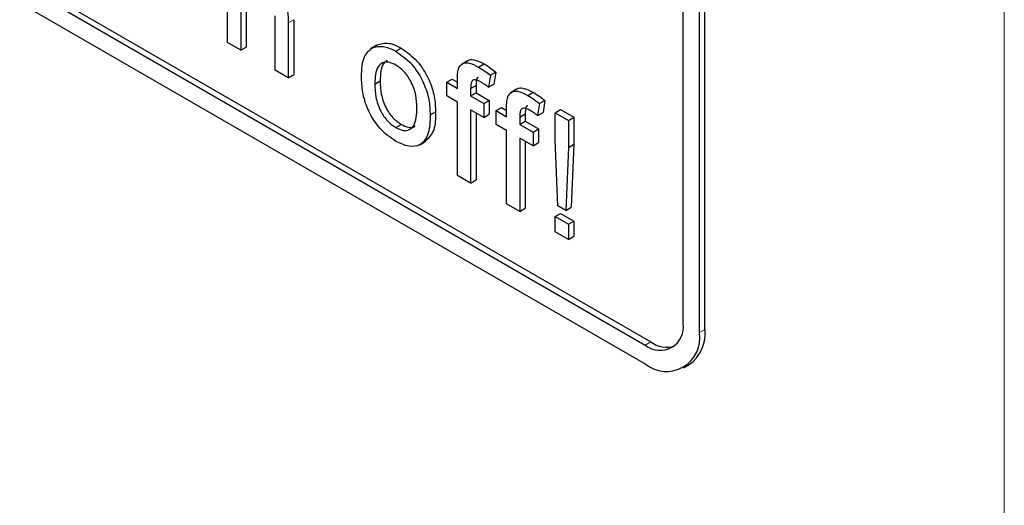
# Paper-space layout 'Blatt4' of a CAD drawing. Header units: millimetres. Extents: x 5 to 418, y 2 to 292.
# Tile 29 of 102: x 120.71 to 122.85, y 175.94 to 176.99. Entities that reach past the tile are written whole.
import ezdxf

# ---------------------------------------------------------------- set-up
doc = ezdxf.new("R2010")
doc.units = ezdxf.units.MM

psp = doc.layouts.new('Blatt4')

# ---------------------------------------------------------------- linework, layer by layer
at = {"color": 7, "linetype": 'Continuous', "lineweight": 18}
for p, q in [((122.8498, 173.2671), (122.8498, 184.6536)), ((121.2943, 176.9849), (121.3061, 176.9917)), ((122.1878, 176.3123), (122.1995, 176.3191)), ((122.0699, 176.2851), (122.0817, 176.2919))]:
    psp.add_line(p, q, dxfattribs=at)
at = {"color": 7, "linetype": 'Continuous', "lineweight": 25}
for p, q in [((116.1773, 179.646), (122.0699, 176.2443)), ((117.6858, 178.816), (122.0699, 176.2851)), ((117.6976, 178.8228), (122.0817, 176.2919)), ((122.1878, 176.3123), (122.1878, 178.2176)), ((122.1995, 176.3191), (122.1995, 178.2244)), ((122.1524, 176.3328), (122.1524, 177.5849)), ((121.1623, 176.942), (121.1623, 177.2006)), ((121.2028, 177.0336), (121.2028, 176.9323)), ((121.191, 177.0268), (121.191, 176.9255)), ((121.2656, 176.8824), (121.2656, 176.9998)), ((121.3061, 176.9917), (121.3061, 176.8726)), ((121.2943, 176.9849), (121.2943, 176.8658)), ((121.191, 176.9255), (121.1623, 176.942)), ((121.191, 176.9255), (121.2028, 176.9323)), ((121.4864, 176.9363), (121.4731, 176.9286)), ((121.478, 176.9313), (121.4898, 176.9381)), ((121.5281, 176.9231), (121.5399, 176.9299)), ((121.2943, 176.8658), (121.2656, 176.8824)), ((121.6837, 176.9023), (121.6704, 176.8946)), ((121.7079, 176.889), (121.7196, 176.8958)), ((121.2943, 176.8658), (121.3061, 176.8726)), ((121.6388, 176.8559), (121.6506, 176.8627)), ((121.6506, 176.8627), (121.6617, 176.8562)), ((121.6617, 176.8426), (121.6617, 176.8619)), ((121.7333, 176.871), (121.7292, 176.8451)), ((121.7333, 176.871), (121.7451, 176.8778)), ((121.7451, 176.8778), (121.741, 176.8519)), ((121.4821, 176.852), (121.4938, 176.8588)), ((121.6388, 176.8261), (121.6388, 176.8559)), ((121.6388, 176.8559), (121.6617, 176.8426)), ((121.6905, 176.8421), (121.7022, 176.8489)), ((121.6905, 176.8421), (121.6905, 176.8261)), ((121.7022, 176.8489), (121.7022, 176.8329)), ((121.7292, 176.8451), (121.741, 176.8519)), ((121.7904, 176.8406), (121.7772, 176.833)), ((121.6617, 176.8128), (121.6388, 176.8261)), ((121.6905, 176.8261), (121.7022, 176.8329)), ((121.6905, 176.8261), (121.7192, 176.8095)), ((121.7022, 176.8329), (121.7309, 176.8163)), ((121.8146, 176.8273), (121.8264, 176.8341)), ((121.6617, 176.6537), (121.6617, 176.8128)), ((121.7192, 176.7797), (121.6905, 176.7962)), ((121.6905, 176.7962), (121.6905, 176.6371)), ((121.7192, 176.8095), (121.7309, 176.8163)), ((121.7192, 176.8095), (121.7192, 176.7797)), ((121.7309, 176.8163), (121.7309, 176.7865)), ((121.7456, 176.7943), (121.7574, 176.8011)), ((121.7574, 176.8011), (121.7685, 176.7946)), ((121.7685, 176.781), (121.7685, 176.8002)), ((121.8401, 176.8094), (121.836, 176.7835)), ((121.8401, 176.8094), (121.8519, 176.8162)), ((121.8519, 176.8162), (121.8478, 176.7903)), ((121.8742, 176.7896), (121.886, 176.7964)), ((121.886, 176.7964), (121.9147, 176.7798)), ((121.6026, 176.7849), (121.6144, 176.7917)), ((121.7022, 176.7894), (121.7022, 176.6439)), ((121.7192, 176.7797), (121.7309, 176.7865)), ((121.7456, 176.7644), (121.7456, 176.7943)), ((121.7456, 176.7943), (121.7685, 176.781)), ((121.7972, 176.7804), (121.809, 176.7872)), ((121.7972, 176.7804), (121.7972, 176.7644)), ((121.809, 176.7872), (121.809, 176.7712)), ((121.836, 176.7835), (121.8478, 176.7903)), ((121.8742, 176.731), (121.8742, 176.7896)), ((121.8742, 176.7896), (121.9029, 176.773)), ((121.9029, 176.773), (121.9147, 176.7798)), ((121.9147, 176.7798), (121.9147, 176.7212)), ((121.5281, 176.7574), (121.5399, 176.7642)), ((121.7685, 176.7512), (121.7456, 176.7644)), ((121.7972, 176.7644), (121.809, 176.7712)), ((121.7972, 176.7644), (121.826, 176.7478)), ((121.809, 176.7712), (121.8377, 176.7547)), ((121.826, 176.7478), (121.8377, 176.7547)), ((121.8377, 176.7547), (121.8377, 176.7248)), ((121.9029, 176.773), (121.9029, 176.7144)), ((121.7685, 176.592), (121.7685, 176.7512)), ((121.826, 176.718), (121.7972, 176.7346)), ((121.7972, 176.7346), (121.7972, 176.5755)), ((121.826, 176.7478), (121.826, 176.718)), ((121.5799, 176.7203), (121.5931, 176.7279)), ((121.809, 176.7278), (121.809, 176.5823)), ((121.826, 176.718), (121.8377, 176.7248)), ((121.8799, 176.5874), (121.8742, 176.731)), ((121.9029, 176.7144), (121.8972, 176.5774)), ((121.9029, 176.7144), (121.9147, 176.7212)), ((121.9147, 176.7212), (121.909, 176.5843)), ((121.6905, 176.6371), (121.6617, 176.6537)), ((121.6905, 176.6371), (121.7022, 176.6439)), ((121.7972, 176.5755), (121.7685, 176.592)), ((121.7972, 176.5755), (121.809, 176.5823)), ((121.8972, 176.5774), (121.8799, 176.5874)), ((121.8972, 176.5774), (121.909, 176.5843)), ((121.8742, 176.5642), (121.886, 176.571)), ((121.8742, 176.531), (121.8742, 176.5642)), ((121.8742, 176.5642), (121.9029, 176.5476)), ((121.886, 176.571), (121.9147, 176.5544)), ((121.9029, 176.5476), (121.9147, 176.5544)), ((121.9029, 176.5476), (121.9029, 176.5145)), ((121.9147, 176.5544), (121.9147, 176.5213)), ((121.9029, 176.5145), (121.8742, 176.531)), ((121.9029, 176.5145), (121.9147, 176.5213)), ((122.1532, 176.236), (122.165, 176.2428))]:
    psp.add_line(p, q, dxfattribs=at)
for centre, radius, start, end in [((122.1021, 176.3246), 0.0509, 230.7967, 9.214), ((122.1159, 176.3007), 0.0728, 230.7967, 9.214), ((122.1179, 176.3101), 0.0822, 305.0133, 6.2988), ((122.1169, 176.3424), 0.0616, 235.1435, 285.9932)]:
    psp.add_arc(centre, radius, start, end, dxfattribs=at)
for points, knots in [([(121.239, 177.09), (121.248, 177.0839), (121.2661, 177.0717), (121.2874, 177.0399), (121.2938, 177.0097), (121.2942, 176.9932), (121.2943, 176.9849)], [0, 0, 0, 0, 0.280318, 0.55834, 0.778554, 1, 1, 1, 1]), ([(121.4534, 176.8685), (121.454, 176.8843), (121.4552, 176.9126), (121.471, 176.9256), (121.478, 176.9313)], [0, 0, 0, 0, 0.560963, 1, 1, 1, 1]), ([(121.478, 176.9313), (121.4865, 176.9332), (121.5017, 176.9366), (121.52, 176.9272), (121.5281, 176.9231)], [0, 0, 0, 0, 0.5590331, 1, 1, 1, 1]), ([(121.4898, 176.9381), (121.4983, 176.94), (121.5134, 176.9434), (121.5318, 176.934), (121.5399, 176.9299)], [0, 0, 0, 0, 0.5590331, 1, 1, 1, 1]), ([(121.5399, 176.9299), (121.5516, 176.9216), (121.5751, 176.9051), (121.6007, 176.8638), (121.613, 176.8245), (121.6139, 176.8027), (121.6144, 176.7917)], [0, 0, 0, 0, 0.279556, 0.5586, 0.778991, 1, 1, 1, 1]), ([(121.5091, 176.9029), (121.5062, 176.9009), (121.4951, 176.8929), (121.4944, 176.8734), (121.4938, 176.8588)], [0, 0, 0, 0, 0.254643, 1, 1, 1, 1]), ([(121.5281, 176.9231), (121.5399, 176.9148), (121.5634, 176.8983), (121.5889, 176.857), (121.6012, 176.8177), (121.6021, 176.7959), (121.6026, 176.7849)], [0, 0, 0, 0, 0.279556, 0.5586, 0.778991, 1, 1, 1, 1]), ([(121.6839, 176.9019), (121.6842, 176.9022), (121.6872, 176.9057), (121.6997, 176.9056), (121.7121, 176.8995), (121.7196, 176.8958)], [0, 0, 0, 0, 0.041167, 0.414036, 1, 1, 1, 1]), ([(121.5281, 176.8933), (121.5228, 176.8958), (121.5123, 176.9008), (121.4986, 176.8989), (121.4841, 176.8863), (121.4829, 176.8661), (121.4821, 176.852)], [0, 0, 0, 0, 0.187137, 0.374025, 0.561097, 1, 1, 1, 1]), ([(121.5739, 176.7999), (121.5736, 176.8092), (121.5729, 176.8275), (121.5628, 176.8562), (121.5465, 176.8804), (121.5342, 176.889), (121.5281, 176.8933)], [0, 0, 0, 0, 0.2810641, 0.5603164, 0.7801741, 1, 1, 1, 1]), ([(121.6617, 176.8619), (121.6618, 176.867), (121.6618, 176.8761), (121.6639, 176.8838), (121.6648, 176.8871)], [0, 0, 0, 0, 0.56037, 1, 1, 1, 1]), ([(121.6648, 176.8871), (121.6672, 176.8906), (121.6721, 176.8976), (121.6876, 176.8993), (121.7002, 176.8929), (121.7079, 176.889)], [0, 0, 0, 0, 0.279458, 0.559661, 1, 1, 1, 1]), ([(121.7079, 176.889), (121.7126, 176.886), (121.7212, 176.8806), (121.7296, 176.8739), (121.7333, 176.871)], [0, 0, 0, 0, 0.559945, 1, 1, 1, 1]), ([(121.7196, 176.8958), (121.7244, 176.8928), (121.733, 176.8874), (121.7414, 176.8808), (121.7451, 176.8778)], [0, 0, 0, 0, 0.559945, 1, 1, 1, 1]), ([(121.5281, 176.7275), (121.5161, 176.7359), (121.4921, 176.7527), (121.466, 176.7952), (121.4547, 176.8352), (121.4538, 176.8574), (121.4534, 176.8685)], [0, 0, 0, 0, 0.279616, 0.558371, 0.778858, 1, 1, 1, 1]), ([(121.7131, 176.8561), (121.7096, 176.858), (121.7025, 176.8619), (121.6932, 176.8608), (121.6908, 176.8515), (121.6906, 176.8452), (121.6905, 176.8421)], [0, 0, 0, 0, 0.281469, 0.557719, 0.778516, 1, 1, 1, 1]), ([(121.7077, 176.8662), (121.707, 176.8661), (121.7037, 176.8659), (121.7027, 176.858), (121.7024, 176.8519), (121.7022, 176.8489)], [0, 0, 0, 0, 0.131284, 0.564968, 1, 1, 1, 1]), ([(121.4821, 176.852), (121.4824, 176.8427), (121.4831, 176.8241), (121.4928, 176.7949), (121.5095, 176.7704), (121.5219, 176.7617), (121.5281, 176.7574)], [0, 0, 0, 0, 0.2811293, 0.560384, 0.7801589, 1, 1, 1, 1]), ([(121.4938, 176.8588), (121.4942, 176.8495), (121.4949, 176.8309), (121.5045, 176.8017), (121.5213, 176.7772), (121.5337, 176.7685), (121.5399, 176.7642)], [0, 0, 0, 0, 0.2811293, 0.560384, 0.7801589, 1, 1, 1, 1]), ([(121.7292, 176.8451), (121.7262, 176.8474), (121.7209, 176.8514), (121.7155, 176.8546), (121.7131, 176.8561)], [0, 0, 0, 0, 0.559924, 1, 1, 1, 1]), ([(121.7907, 176.8402), (121.791, 176.8406), (121.794, 176.844), (121.8065, 176.8439), (121.8189, 176.8378), (121.8264, 176.8341)], [0, 0, 0, 0, 0.041167, 0.414036, 1, 1, 1, 1]), ([(121.7685, 176.8002), (121.7686, 176.8053), (121.7686, 176.8145), (121.7707, 176.8221), (121.7716, 176.8255)], [0, 0, 0, 0, 0.56037, 1, 1, 1, 1]), ([(121.7716, 176.8255), (121.774, 176.829), (121.7789, 176.8359), (121.7944, 176.8377), (121.807, 176.8312), (121.8146, 176.8273)], [0, 0, 0, 0, 0.279458, 0.559661, 1, 1, 1, 1]), ([(121.8146, 176.8273), (121.8194, 176.8243), (121.828, 176.819), (121.8364, 176.8123), (121.8401, 176.8094)], [0, 0, 0, 0, 0.559945, 1, 1, 1, 1]), ([(121.8264, 176.8341), (121.8312, 176.8311), (121.8398, 176.8258), (121.8482, 176.8191), (121.8519, 176.8162)], [0, 0, 0, 0, 0.559945, 1, 1, 1, 1]), ([(121.5281, 176.7574), (121.5334, 176.7548), (121.544, 176.7498), (121.5577, 176.7522), (121.5721, 176.7652), (121.5732, 176.7856), (121.5739, 176.7999)], [0, 0, 0, 0, 0.1870444, 0.3739447, 0.5609834, 1, 1, 1, 1]), ([(121.8199, 176.7944), (121.8164, 176.7964), (121.8093, 176.8002), (121.8, 176.7992), (121.7975, 176.7899), (121.7973, 176.7836), (121.7972, 176.7804)], [0, 0, 0, 0, 0.281469, 0.557719, 0.778516, 1, 1, 1, 1]), ([(121.8145, 176.8046), (121.8138, 176.8045), (121.8105, 176.8042), (121.8095, 176.7964), (121.8092, 176.7903), (121.809, 176.7872)], [0, 0, 0, 0, 0.131284, 0.564968, 1, 1, 1, 1]), ([(121.6026, 176.7849), (121.6022, 176.7711), (121.6014, 176.7435), (121.5839, 176.7182), (121.5567, 176.7143), (121.5376, 176.7231), (121.5281, 176.7275)], [0, 0, 0, 0, 0.281033, 0.559513, 0.779602, 1, 1, 1, 1]), ([(121.6144, 176.7917), (121.6142, 176.7775), (121.6139, 176.7497), (121.5997, 176.7354), (121.5928, 176.7284)], [0, 0, 0, 0, 0.512915, 1, 1, 1, 1]), ([(121.836, 176.7835), (121.833, 176.7857), (121.8277, 176.7897), (121.8223, 176.793), (121.8199, 176.7944)], [0, 0, 0, 0, 0.559924, 1, 1, 1, 1]), ([(121.5399, 176.7642), (121.5451, 176.7618), (121.5556, 176.7569), (121.5662, 176.7574), (121.5698, 176.7609), (121.5703, 176.7614)], [0, 0, 0, 0, 0.465388, 0.930416, 1, 1, 1, 1])]:
    psp.add_open_spline(points, degree=3, knots=knots, dxfattribs=at)

doc.saveas('drawing.dxf')
